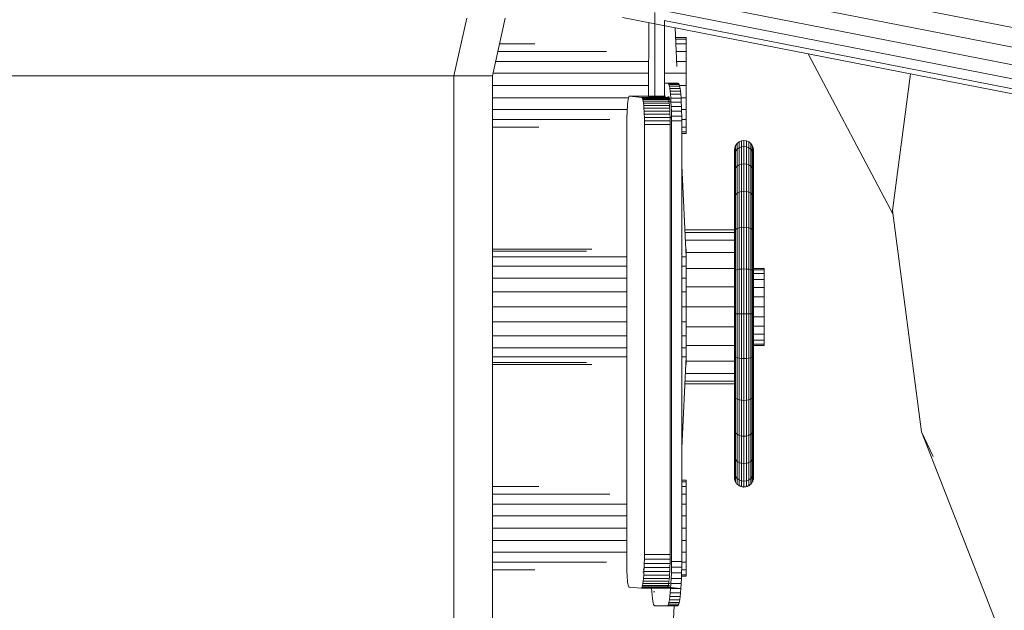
# Model space of a CAD drawing. Header units: inches. Extents: x 1931 to 3173, y 8366 to 8904.
# Tile 37 of 55: x 2893 to 2915, y 8808 to 8821. Entities that reach past the tile are written whole.
import ezdxf

# ---------------------------------------------------------------- set-up
doc = ezdxf.new("R2010")
doc.units = ezdxf.units.IN
doc.header["$MEASUREMENT"] = 0
doc.layers.add('A-DETL-GENF-1', color=30, linetype='Continuous', lineweight=9)
doc.layers.add('G-IMPT', color=8, linetype='Continuous', lineweight=9)

# ---------------------------------------------------------------- blocks, each defined once
blk = doc.blocks.new('Boat_and_Trailer_14084 - Boat - Ski Bar and Boards_dwg-1048089-FLOOR PLAN - BASEMENT')
at = {"layer": 'G-IMPT'}
for p, q in [((-90.648, -40.982), (-88.714, -31.099)), ((-90.362, -40.963), (-88.423, -31.055)), ((-90.018, -40.984), (-88.073, -31.047)), ((-89.638, -41.044), (-87.687, -31.073)), ((-90.972, -41.133), (-89.044, -31.278)), ((-100.386, -31.653), (-100.367, -31.409)), ((-100.363, -31.403), (-100.367, -31.409)), ((-100.35, -31.398), (-100.363, -31.403)), ((-100.35, -31.398), (-100.33, -31.392)), ((-100.302, -31.387), (-100.33, -31.392)), ((-100.268, -31.382), (-100.302, -31.387)), ((-100.227, -31.378), (-100.268, -31.382)), ((-100.18, -31.374), (-100.227, -31.378)), ((-100.128, -31.371), (-100.18, -31.374)), ((-100.073, -31.368), (-100.128, -31.371)), ((-100.073, -31.368), (-100.014, -31.367)), ((-99.953, -31.366), (-100.014, -31.367)), ((-99.891, -31.365), (-99.953, -31.366)), ((-99.891, -31.365), (-91.154, -31.365)), ((-91.154, -31.365), (-91.083, -31.366)), ((-91.012, -31.367), (-91.083, -31.366)), ((-91.012, -31.367), (-90.944, -31.369)), ((-90.944, -31.369), (-90.88, -31.372)), ((-90.88, -31.372), (-90.82, -31.376)), ((-90.767, -31.38), (-90.82, -31.376)), ((-90.719, -31.385), (-90.767, -31.38)), ((-90.68, -31.391), (-90.719, -31.385)), ((-90.649, -31.397), (-90.68, -31.391)), ((-90.626, -31.403), (-90.649, -31.397)), ((-90.637, -31.666), (-90.609, -31.416)), ((-90.613, -31.41), (-90.626, -31.403)), ((-90.609, -31.416), (-90.613, -31.41)), ((-90.609, -31.928), (-90.609, -31.416)), ((-100.386, -31.653), (-100.386, -32.166)), ((-100.386, -31.653), (-100.381, -31.661)), ((-100.381, -32.174), (-100.381, -31.661)), ((-100.381, -31.661), (-100.365, -31.669)), ((-100.365, -32.182), (-100.365, -31.669)), ((-100.365, -31.669), (-100.337, -31.677)), ((-100.337, -32.189), (-100.337, -31.677)), ((-100.337, -31.677), (-100.299, -31.684)), ((-100.299, -32.197), (-100.299, -31.684)), ((-100.299, -31.684), (-100.251, -31.691)), ((-100.251, -32.203), (-100.251, -31.691)), ((-100.251, -31.691), (-100.194, -31.697)), ((-100.194, -32.209), (-100.194, -31.697)), ((-100.194, -31.697), (-100.129, -31.702)), ((-100.129, -32.215), (-100.129, -31.702)), ((-100.129, -31.702), (-100.056, -31.707)), ((-100.073, -31.706), (-100.073, -31.687)), ((-100.056, -32.219), (-100.056, -31.707)), ((-100.056, -31.707), (-99.978, -31.71)), ((-100.014, -31.709), (-100.014, -31.688)), ((-99.978, -32.223), (-99.978, -31.71)), ((-99.978, -31.71), (-99.896, -31.713)), ((-99.896, -32.225), (-99.896, -31.713)), ((-99.896, -31.713), (-99.81, -31.715)), ((-99.81, -32.227), (-99.81, -31.715)), ((-99.81, -31.715), (-99.723, -31.715)), ((-99.723, -32.228), (-99.723, -31.715)), ((-99.723, -31.715), (-91.172, -31.715)), ((-91.103, -31.715), (-91.172, -31.715)), ((-91.172, -32.228), (-91.172, -31.715)), ((-91.103, -31.715), (-91.035, -31.714)), ((-91.103, -31.715), (-91.103, -32.227)), ((-91.035, -31.714), (-90.969, -31.711)), ((-91.035, -31.714), (-91.035, -32.226)), ((-90.969, -31.711), (-90.906, -31.709)), ((-90.969, -31.711), (-90.969, -32.224)), ((-90.906, -31.709), (-90.848, -31.705)), ((-90.906, -31.709), (-90.906, -32.221)), ((-90.848, -31.705), (-90.796, -31.701)), ((-90.848, -31.705), (-90.848, -32.217)), ((-90.796, -31.701), (-90.75, -31.696)), ((-90.796, -31.701), (-90.796, -32.213)), ((-90.75, -31.696), (-90.711, -31.691)), ((-90.75, -31.696), (-90.75, -32.208)), ((-90.711, -31.691), (-90.68, -31.685)), ((-90.711, -32.203), (-90.711, -31.691)), ((-90.68, -31.685), (-90.657, -31.679)), ((-90.68, -32.197), (-90.68, -31.685)), ((-90.657, -31.679), (-90.642, -31.673)), ((-90.657, -32.191), (-90.657, -31.679)), ((-90.642, -31.673), (-90.637, -31.666)), ((-90.642, -32.185), (-90.642, -31.673)), ((-90.637, -32.178), (-90.637, -31.666)), ((-100.733, -31.907), (-100.739, -31.916)), ((-100.739, -32.172), (-100.739, -31.916)), ((-100.739, -31.916), (-100.739, -31.977)), ((-100.715, -31.898), (-100.733, -31.907)), ((-100.715, -31.898), (-100.685, -31.89)), ((-100.685, -31.89), (-100.644, -31.882)), ((-100.593, -31.874), (-100.644, -31.882)), ((-100.531, -31.867), (-100.593, -31.874)), ((-100.531, -31.867), (-100.461, -31.861)), ((-100.383, -31.856), (-100.461, -31.861)), ((-100.461, -31.895), (-100.461, -31.92)), ((-90.63, -31.924), (-90.616, -31.799)), ((-90.616, -31.799), (-90.616, -31.991)), ((-90.616, -31.799), (-89.146, -31.8)), ((-100.386, -32.166), (-100.382, -32.111)), ((-100.384, -32.131), (-100.382, -32.111)), ((-90.856, -41.04), (-89.109, -32.111)), ((-90.63, -32.062), (-90.657, -32.061)), ((-90.63, -32.116), (-90.632, -32.132)), ((-90.63, -32.116), (-90.632, -32.132)), ((-90.63, -31.924), (-88.949, -31.925)), ((-90.63, -31.924), (-90.63, -32.116)), ((-90.63, -32.116), (-90.616, -31.991)), ((-90.561, -32.116), (-90.63, -32.116)), ((-90.561, -32.116), (-90.63, -32.116)), ((-90.612, -31.96), (-90.611, -31.944)), ((-90.611, -31.944), (-90.609, -31.928)), ((-90.609, -32.082), (-90.609, -31.928)), ((-90.609, -32.133), (-90.609, -32.082)), ((-90.493, -32.116), (-90.561, -32.116)), ((-90.493, -32.116), (-90.561, -32.116)), ((-90.424, -32.116), (-90.493, -32.116)), ((-90.424, -32.116), (-90.493, -32.116)), ((-90.424, -32.116), (-90.355, -32.116)), ((-90.424, -32.116), (-90.355, -32.116)), ((-90.355, -32.116), (-89.123, -32.117)), ((-90.355, -32.116), (-90.355, -32.184)), ((-100.739, -32.172), (-100.739, -32.377)), ((-100.739, -32.172), (-100.731, -32.183)), ((-100.731, -32.183), (-100.731, -32.388)), ((-100.731, -32.183), (-100.709, -32.193)), ((-100.709, -32.193), (-100.709, -32.398)), ((-100.709, -32.193), (-100.672, -32.203)), ((-100.672, -32.203), (-100.621, -32.213)), ((-100.672, -32.203), (-100.672, -32.408)), ((-100.621, -32.213), (-100.557, -32.222)), ((-100.621, -32.213), (-100.621, -32.418)), ((-100.557, -32.222), (-100.481, -32.23)), ((-100.557, -32.222), (-100.557, -32.427)), ((-100.481, -32.23), (-100.395, -32.237)), ((-100.481, -32.23), (-100.481, -32.435)), ((-100.299, -32.243), (-100.395, -32.237)), ((-100.395, -32.237), (-100.395, -32.442)), ((-100.386, -32.166), (-100.384, -32.135)), ((-100.386, -32.166), (-100.385, -32.168)), ((-100.386, -32.166), (-100.385, -32.168)), ((-100.386, -32.166), (-100.386, -32.237)), ((-100.386, -32.371), (-100.382, -32.309)), ((-100.384, -32.17), (-100.383, -32.172)), ((-100.384, -32.17), (-100.383, -32.172)), ((-100.383, -32.172), (-100.381, -32.174)), ((-100.377, -32.248), (-100.382, -32.309)), ((-100.381, -32.174), (-100.377, -32.176)), ((-100.381, -32.174), (-100.381, -32.205)), ((-100.381, -32.174), (-100.377, -32.176)), ((-100.377, -32.176), (-100.373, -32.178)), ((-100.377, -32.176), (-100.373, -32.178)), ((-100.375, -32.177), (-100.377, -32.197)), ((-100.375, -32.177), (-100.377, -32.197)), ((-100.372, -32.187), (-100.377, -32.248)), ((-100.373, -32.178), (-100.369, -32.18)), ((-100.373, -32.178), (-100.369, -32.18)), ((-100.372, -32.187), (-100.367, -32.126)), ((-100.365, -32.182), (-100.358, -32.184)), ((-100.365, -32.213), (-100.365, -32.182)), ((-100.365, -32.182), (-100.358, -32.184)), ((-100.358, -32.184), (-100.351, -32.185)), ((-100.358, -32.184), (-100.351, -32.185)), ((-100.351, -32.185), (-100.344, -32.187)), ((-100.351, -32.185), (-100.344, -32.187)), ((-100.337, -32.189), (-100.344, -32.187)), ((-100.337, -32.189), (-100.344, -32.187)), ((-100.337, -32.189), (-100.328, -32.191)), ((-100.337, -32.212), (-100.337, -32.189)), ((-100.337, -32.189), (-100.328, -32.191)), ((-100.328, -32.191), (-100.318, -32.193)), ((-100.328, -32.191), (-100.318, -32.193)), ((-100.318, -32.193), (-100.309, -32.195)), ((-100.299, -32.197), (-100.309, -32.195)), ((-100.299, -32.197), (-100.287, -32.198)), ((-100.299, -32.218), (-100.299, -32.197)), ((-100.299, -32.197), (-100.287, -32.198)), ((-100.299, -32.243), (-100.299, -32.448)), ((-100.299, -32.243), (-100.196, -32.247)), ((-100.287, -32.198), (-100.275, -32.2)), ((-100.287, -32.198), (-100.275, -32.2)), ((-100.275, -32.2), (-100.263, -32.202)), ((-100.275, -32.2), (-100.263, -32.202)), ((-100.251, -32.203), (-100.263, -32.202)), ((-100.251, -32.203), (-100.263, -32.202)), ((-100.251, -32.203), (-100.237, -32.205)), ((-100.251, -32.203), (-100.237, -32.205)), ((-100.223, -32.206), (-100.208, -32.208)), ((-100.223, -32.206), (-100.208, -32.208)), ((-100.194, -32.209), (-100.208, -32.208)), ((-100.194, -32.209), (-100.208, -32.208)), ((-100.196, -32.452), (-100.196, -32.247)), ((-100.196, -32.247), (-100.087, -32.251)), ((-100.194, -32.209), (-100.178, -32.211)), ((-100.178, -32.211), (-100.161, -32.212)), ((-100.178, -32.211), (-100.161, -32.212)), ((-100.161, -32.212), (-100.145, -32.213)), ((-100.161, -32.212), (-100.145, -32.213)), ((-100.129, -32.215), (-100.111, -32.216)), ((-100.129, -32.215), (-100.111, -32.216)), ((-100.111, -32.216), (-100.092, -32.217)), ((-100.111, -32.216), (-100.092, -32.217)), ((-100.092, -32.217), (-100.074, -32.218)), ((-100.092, -32.217), (-100.074, -32.218)), ((-99.974, -32.253), (-100.087, -32.251)), ((-100.087, -32.251), (-100.087, -32.456)), ((-100.056, -32.219), (-100.037, -32.22)), ((-100.056, -32.219), (-100.037, -32.22)), ((-100.037, -32.22), (-100.017, -32.221)), ((-100.037, -32.22), (-100.017, -32.221)), ((-100.017, -32.221), (-99.998, -32.222)), ((-100.017, -32.221), (-99.998, -32.222)), ((-99.978, -32.223), (-99.998, -32.222)), ((-99.978, -32.223), (-99.998, -32.222)), ((-99.978, -32.223), (-99.958, -32.223)), ((-99.978, -32.223), (-99.958, -32.223)), ((-99.859, -32.254), (-99.974, -32.253)), ((-99.974, -32.253), (-99.974, -32.458)), ((-99.958, -32.223), (-99.937, -32.224)), ((-99.958, -32.223), (-99.937, -32.224)), ((-99.937, -32.224), (-99.916, -32.225)), ((-99.937, -32.224), (-99.916, -32.225)), ((-99.896, -32.225), (-99.916, -32.225)), ((-99.896, -32.225), (-99.916, -32.225)), ((-99.896, -32.225), (-99.874, -32.226)), ((-99.896, -32.225), (-99.874, -32.226)), ((-99.874, -32.226), (-99.853, -32.226)), ((-99.874, -32.226), (-99.853, -32.226)), ((-91.103, -32.254), (-99.859, -32.254)), ((-99.859, -32.254), (-99.859, -32.459)), ((-99.853, -32.226), (-99.832, -32.227)), ((-99.853, -32.226), (-99.832, -32.227)), ((-99.81, -32.227), (-99.832, -32.227)), ((-99.81, -32.227), (-99.832, -32.227)), ((-99.81, -32.227), (-99.789, -32.227)), ((-99.81, -32.227), (-99.789, -32.227)), ((-99.789, -32.227), (-99.767, -32.227)), ((-99.789, -32.227), (-99.767, -32.227)), ((-99.745, -32.227), (-99.767, -32.227)), ((-99.745, -32.227), (-99.767, -32.227)), ((-99.723, -32.228), (-99.745, -32.227)), ((-99.723, -32.228), (-99.745, -32.227)), ((-97.586, -32.228), (-99.723, -32.228)), ((-97.586, -32.228), (-99.723, -32.228)), ((-97.586, -32.228), (-95.448, -32.228)), ((-97.586, -32.228), (-95.448, -32.228)), ((-95.448, -32.228), (-93.31, -32.228)), ((-95.448, -32.228), (-93.31, -32.228)), ((-91.172, -32.228), (-93.31, -32.228)), ((-91.172, -32.228), (-93.31, -32.228)), ((-91.172, -32.228), (-91.155, -32.227)), ((-91.172, -32.228), (-91.155, -32.227)), ((-91.155, -32.227), (-91.138, -32.227)), ((-91.155, -32.227), (-91.138, -32.227)), ((-91.12, -32.227), (-91.138, -32.227)), ((-91.12, -32.227), (-91.138, -32.227)), ((-91.103, -32.227), (-91.12, -32.227)), ((-91.103, -32.227), (-91.12, -32.227)), ((-91.103, -32.254), (-91.005, -32.253)), ((-91.103, -32.254), (-91.103, -32.459)), ((-91.086, -32.227), (-91.069, -32.226)), ((-91.086, -32.227), (-91.069, -32.226)), ((-91.069, -32.226), (-91.052, -32.226)), ((-91.069, -32.226), (-91.052, -32.226)), ((-91.052, -32.226), (-91.035, -32.226)), ((-91.052, -32.226), (-91.035, -32.226)), ((-91.035, -32.226), (-91.035, -32.245)), ((-91.018, -32.225), (-91.002, -32.225)), ((-91.018, -32.225), (-91.002, -32.225)), ((-91.005, -32.253), (-90.909, -32.251)), ((-91.005, -32.253), (-91.005, -32.458)), ((-91.002, -32.225), (-90.985, -32.224)), ((-91.002, -32.225), (-90.985, -32.224)), ((-90.985, -32.224), (-90.969, -32.224)), ((-90.969, -32.224), (-90.953, -32.223)), ((-90.969, -32.224), (-90.953, -32.223)), ((-90.953, -32.223), (-90.938, -32.222)), ((-90.953, -32.223), (-90.938, -32.222)), ((-90.938, -32.222), (-90.922, -32.222)), ((-90.922, -32.222), (-90.906, -32.221)), ((-90.922, -32.222), (-90.906, -32.221)), ((-90.909, -32.251), (-90.817, -32.248)), ((-90.909, -32.456), (-90.909, -32.251)), ((-90.906, -32.221), (-90.892, -32.22)), ((-90.906, -32.221), (-90.892, -32.22)), ((-90.892, -32.22), (-90.877, -32.219)), ((-90.877, -32.219), (-90.863, -32.218)), ((-90.877, -32.219), (-90.863, -32.218)), ((-90.863, -32.218), (-90.848, -32.217)), ((-90.863, -32.218), (-90.848, -32.217)), ((-90.835, -32.216), (-90.822, -32.215)), ((-90.835, -32.216), (-90.822, -32.215)), ((-90.822, -32.215), (-90.809, -32.214)), ((-90.822, -32.215), (-90.809, -32.214)), ((-90.729, -32.244), (-90.817, -32.248)), ((-90.817, -32.248), (-90.817, -32.453)), ((-90.809, -32.214), (-90.796, -32.213)), ((-90.809, -32.214), (-90.796, -32.213)), ((-90.796, -32.213), (-90.784, -32.212)), ((-90.784, -32.212), (-90.773, -32.211)), ((-90.784, -32.212), (-90.773, -32.211)), ((-90.773, -32.211), (-90.761, -32.21)), ((-90.773, -32.211), (-90.761, -32.21)), ((-90.761, -32.21), (-90.75, -32.208)), ((-90.761, -32.21), (-90.75, -32.208)), ((-90.74, -32.207), (-90.73, -32.206)), ((-90.74, -32.207), (-90.73, -32.206)), ((-90.73, -32.206), (-90.72, -32.204)), ((-90.73, -32.206), (-90.72, -32.204)), ((-90.648, -32.239), (-90.729, -32.244)), ((-90.729, -32.244), (-90.729, -32.449)), ((-90.72, -32.204), (-90.711, -32.203)), ((-90.72, -32.204), (-90.711, -32.203)), ((-90.711, -32.203), (-90.711, -32.225)), ((-90.703, -32.202), (-90.695, -32.2)), ((-90.695, -32.2), (-90.687, -32.199)), ((-90.695, -32.2), (-90.687, -32.199)), ((-90.687, -32.199), (-90.68, -32.197)), ((-90.687, -32.199), (-90.68, -32.197)), ((-90.68, -32.197), (-90.68, -32.219)), ((-90.674, -32.196), (-90.668, -32.194)), ((-90.674, -32.196), (-90.668, -32.194)), ((-90.668, -32.194), (-90.662, -32.193)), ((-90.668, -32.194), (-90.662, -32.193)), ((-90.657, -32.191), (-90.653, -32.19)), ((-90.657, -32.191), (-90.653, -32.19)), ((-90.657, -32.191), (-90.657, -32.22)), ((-90.653, -32.19), (-90.65, -32.188)), ((-90.653, -32.19), (-90.65, -32.188)), ((-90.65, -32.188), (-90.646, -32.186)), ((-90.65, -32.188), (-90.646, -32.186)), ((-90.648, -32.239), (-90.574, -32.233)), ((-90.648, -32.239), (-90.648, -32.444)), ((-90.646, -32.186), (-90.642, -32.185)), ((-90.646, -32.186), (-90.642, -32.185)), ((-90.642, -32.185), (-90.641, -32.183)), ((-90.642, -32.185), (-90.642, -32.212)), ((-90.641, -32.183), (-90.64, -32.182)), ((-90.641, -32.183), (-90.64, -32.182)), ((-90.638, -32.18), (-90.637, -32.178)), ((-90.638, -32.18), (-90.637, -32.178)), ((-90.637, -32.178), (-90.635, -32.163)), ((-90.637, -32.178), (-90.635, -32.163)), ((-90.637, -32.212), (-90.637, -32.178)), ((-90.635, -32.163), (-90.634, -32.147)), ((-90.635, -32.163), (-90.634, -32.147)), ((-90.634, -32.147), (-90.632, -32.132)), ((-90.634, -32.147), (-90.632, -32.132)), ((-90.62, -32.179), (-90.623, -32.207)), ((-90.623, -32.207), (-90.62, -32.179)), ((-90.574, -32.233), (-90.51, -32.226)), ((-90.574, -32.438), (-90.574, -32.233)), ((-90.51, -32.226), (-90.455, -32.219)), ((-90.51, -32.226), (-90.51, -32.431)), ((-90.455, -32.219), (-90.455, -32.424)), ((-90.452, -32.218), (-90.412, -32.211)), ((-90.412, -32.211), (-90.381, -32.202)), ((-90.412, -32.211), (-90.412, -32.416)), ((-90.381, -32.202), (-90.362, -32.193)), ((-90.381, -32.202), (-90.381, -32.407)), ((-90.362, -32.193), (-90.355, -32.184)), ((-90.362, -32.193), (-90.362, -32.398)), ((-90.355, -32.184), (-90.355, -32.389)), ((-90.355, -32.389), (-90.355, -32.184)), ((-100.739, -32.377), (-100.739, -32.336)), ((-100.739, -32.377), (-100.731, -32.388)), ((-100.731, -32.388), (-100.709, -32.398)), ((-100.709, -32.398), (-100.672, -32.408)), ((-100.672, -32.408), (-100.621, -32.418)), ((-100.557, -32.427), (-100.621, -32.418)), ((-100.481, -32.435), (-100.557, -32.427)), ((-100.395, -32.442), (-100.481, -32.435)), ((-100.299, -32.448), (-100.395, -32.442)), ((-100.299, -32.448), (-100.196, -32.452)), ((-100.196, -32.452), (-100.087, -32.456)), ((-99.974, -32.458), (-100.087, -32.456)), ((-99.859, -32.459), (-99.974, -32.458)), ((-99.859, -32.459), (-91.103, -32.459)), ((-91.103, -32.459), (-91.005, -32.458)), ((-91.005, -32.458), (-90.909, -32.456)), ((-90.909, -32.456), (-90.817, -32.453)), ((-90.729, -32.449), (-90.817, -32.453)), ((-90.648, -32.444), (-90.729, -32.449)), ((-90.648, -32.444), (-90.574, -32.438)), ((-90.574, -32.438), (-90.51, -32.431)), ((-90.51, -32.431), (-90.455, -32.424)), ((-90.455, -32.424), (-90.412, -32.416)), ((-90.412, -32.416), (-90.381, -32.407)), ((-90.381, -32.407), (-90.362, -32.398)), ((-90.362, -32.398), (-90.355, -32.389))]:
    blk.add_line(p, q, dxfattribs=at)
blk = doc.blocks.new('Boat_and_Trailer_14084 - Boat - For Trailer and Bars_dwg-1048088-FLOOR PLAN - BASEMENT')
at = {"layer": 'G-IMPT'}
for p, q in [((-90.727, -28.118), (-90.727, -15.112)), ((-90.727, -18.364), (-90.727, -21.615)), ((-90.727, -21.615), (-90.727, -24.867)), ((-90.727, -24.867), (-90.727, -28.118)), ((-90.727, -28.118), (-133.954, -28.118)), ((-90.727, -28.118), (-103.351, -28.118)), ((-89.579, -28.374), (-90.727, -28.118)), ((-90.727, -28.118), (-90.727, -28.31)), ((-89.579, -28.374), (-90.727, -28.118)), ((-90.727, -28.31), (-90.727, -28.118)), ((-90.727, -28.501), (-90.727, -28.31)), ((-90.727, -28.501), (-90.727, -28.31)), ((-90.727, -28.692), (-90.727, -28.501)), ((-90.727, -28.884), (-90.727, -28.692)), ((-133.954, -28.884), (-90.727, -28.884)), ((-90.727, -28.884), (-133.954, -28.884)), ((-100.545, -28.884), (-100.545, -29.728)), ((-100.393, -28.884), (-100.393, -31.15)), ((-100.195, -28.884), (-100.195, -31.556)), ((-99.964, -28.884), (-99.964, -31.556)), ((-99.717, -28.884), (-99.717, -31.556)), ((-99.469, -28.884), (-99.469, -31.556)), ((-99.239, -28.884), (-99.239, -31.556)), ((-99.041, -28.884), (-99.041, -31.216)), ((-98.889, -28.884), (-98.889, -29.809)), ((-96.465, -28.884), (-96.465, -30.86)), ((-96.426, -28.884), (-96.426, -30.757)), ((-96.311, -31.556), (-96.311, -28.884)), ((-96.129, -28.884), (-96.129, -31.556)), ((-95.891, -28.884), (-95.891, -31.556)), ((-95.615, -28.884), (-95.615, -31.556)), ((-95.318, -28.884), (-95.318, -31.556)), ((-95.021, -28.884), (-95.021, -31.556)), ((-94.744, -28.884), (-94.744, -31.556)), ((-94.506, -28.884), (-94.506, -31.556)), ((-94.324, -31.556), (-94.324, -28.884)), ((-94.209, -30.757), (-94.209, -28.884)), ((-94.17, -28.884), (-94.17, -30.86)), ((-91.747, -29.809), (-91.747, -28.884)), ((-91.595, -31.216), (-91.595, -28.884)), ((-91.397, -31.563), (-91.397, -28.884)), ((-91.166, -31.589), (-91.166, -28.884)), ((-90.918, -28.884), (-90.918, -31.99)), ((-90.727, -28.884), (-89.579, -29.139)), ((-89.579, -29.139), (-90.727, -28.884)), ((-90.671, -28.896), (-90.671, -31.991)), ((-90.44, -28.947), (-90.44, -31.991)), ((-90.242, -28.992), (-90.242, -31.15)), ((-90.09, -29.025), (-90.09, -29.728)), ((-90.671, -32.308), (-90.671, -32.739)), ((-102.019, -32.459), (-101.258, -32.496)), ((-100.673, -32.646), (-100.673, -32.739)), ((-100.641, -32.646), (-100.641, -32.739)), ((-100.545, -32.648), (-100.545, -32.739)), ((-100.393, -32.65), (-100.393, -32.739)), ((-100.195, -32.65), (-100.195, -32.739)), ((-99.964, -32.65), (-99.964, -32.739)), ((-99.717, -32.65), (-99.717, -32.739)), ((-99.469, -32.65), (-99.469, -32.739)), ((-99.239, -32.65), (-99.239, -32.739)), ((-99.041, -32.65), (-99.041, -32.739)), ((-98.889, -32.65), (-98.889, -32.739)), ((-98.793, -32.65), (-98.793, -32.739)), ((-98.76, -32.65), (-98.76, -32.739)), ((-98.126, -32.65), (-96.311, -32.739)), ((-97.153, -32.697), (-96.311, -32.739)), ((-96.311, -32.739), (-96.311, -32.65)), ((-96.129, -32.65), (-96.129, -32.739)), ((-95.891, -32.65), (-95.891, -32.739)), ((-95.615, -32.65), (-95.615, -32.739)), ((-95.318, -32.65), (-95.318, -32.739)), ((-95.021, -32.65), (-95.021, -32.739)), ((-94.744, -32.65), (-94.744, -32.739)), ((-94.506, -32.65), (-94.506, -32.739)), ((-94.324, -32.739), (-92.509, -32.65)), ((-94.324, -32.739), (-94.324, -32.65)), ((-93.482, -32.697), (-94.324, -32.739)), ((-91.875, -32.739), (-91.875, -32.65)), ((-91.842, -32.65), (-91.842, -32.739)), ((-91.747, -32.739), (-91.747, -32.65)), ((-91.595, -32.739), (-91.595, -32.65)), ((-91.397, -32.739), (-91.397, -32.646)), ((-91.166, -32.739), (-91.166, -32.635)), ((-90.918, -32.603), (-90.918, -32.739)), ((-90.543, -32.553), (-89.768, -32.515)), ((-90.44, -32.548), (-90.44, -32.739)), ((-90.242, -32.539), (-90.242, -32.739)), ((-90.09, -32.531), (-90.09, -32.739)), ((-89.995, -32.527), (-89.995, -32.739)), ((-89.962, -32.525), (-89.962, -32.739)), ((-100.673, -32.739), (-100.641, -32.739)), ((-100.641, -32.739), (-100.673, -32.739)), ((-100.545, -32.739), (-100.641, -32.739)), ((-100.545, -32.739), (-100.641, -32.739)), ((-100.393, -32.739), (-100.545, -32.739)), ((-100.393, -32.739), (-100.545, -32.739)), ((-100.195, -32.739), (-100.393, -32.739)), ((-100.195, -32.739), (-100.393, -32.739)), ((-99.964, -32.739), (-100.195, -32.739)), ((-99.964, -32.739), (-100.195, -32.739)), ((-99.964, -32.739), (-99.717, -32.739)), ((-99.964, -32.739), (-99.717, -32.739)), ((-99.717, -32.739), (-99.469, -32.739)), ((-99.717, -32.739), (-99.469, -32.739)), ((-99.239, -32.739), (-99.469, -32.739)), ((-99.239, -32.739), (-99.469, -32.739)), ((-99.041, -32.739), (-99.239, -32.739)), ((-99.041, -32.739), (-99.239, -32.739)), ((-99.041, -32.739), (-98.889, -32.739)), ((-98.889, -32.739), (-99.041, -32.739)), ((-98.793, -32.739), (-98.889, -32.739)), ((-98.793, -32.739), (-98.889, -32.739)), ((-98.793, -32.739), (-98.76, -32.739)), ((-98.76, -32.739), (-98.793, -32.739)), ((-96.848, -32.712), (-96.848, -33.695)), ((-96.796, -32.715), (-96.796, -33.695)), ((-96.643, -32.722), (-96.643, -33.702)), ((-96.426, -32.739), (-96.465, -32.739)), ((-96.426, -32.739), (-96.465, -32.739)), ((-96.311, -32.739), (-96.426, -32.739)), ((-96.311, -32.739), (-96.426, -32.739)), ((-96.4, -32.739), (-96.4, -33.696)), ((-96.129, -32.739), (-96.311, -32.739)), ((-96.311, -32.739), (-96.129, -32.739)), ((-95.891, -32.739), (-96.129, -32.739)), ((-95.891, -32.739), (-96.129, -32.739)), ((-96.083, -32.739), (-96.083, -33.697)), ((-95.615, -32.739), (-95.891, -32.739)), ((-95.615, -32.739), (-95.891, -32.739)), ((-95.714, -32.739), (-95.714, -33.695)), ((-95.318, -32.739), (-95.615, -32.739)), ((-95.318, -32.739), (-95.615, -32.739)), ((-95.318, -32.739), (-95.021, -32.739)), ((-95.318, -32.739), (-95.318, -33.695)), ((-95.318, -32.739), (-95.021, -32.739)), ((-94.744, -32.739), (-95.021, -32.739)), ((-95.021, -32.739), (-94.744, -32.739)), ((-94.922, -33.697), (-94.922, -32.739)), ((-94.506, -32.739), (-94.744, -32.739)), ((-94.506, -32.739), (-94.744, -32.739)), ((-94.552, -32.739), (-94.552, -33.696)), ((-94.506, -32.739), (-94.324, -32.739)), ((-94.324, -32.739), (-94.506, -32.739)), ((-94.209, -32.739), (-94.324, -32.739)), ((-94.324, -32.739), (-94.209, -32.739)), ((-94.236, -33.702), (-94.236, -32.739)), ((-94.209, -32.739), (-94.17, -32.739)), ((-94.209, -32.739), (-94.17, -32.739)), ((-93.992, -33.695), (-93.992, -32.722)), ((-93.84, -33.695), (-93.84, -32.715)), ((-93.787, -33.695), (-93.787, -32.712)), ((-91.875, -32.739), (-91.842, -32.739)), ((-91.875, -32.739), (-91.842, -32.739)), ((-91.842, -32.739), (-91.747, -32.739)), ((-91.842, -32.739), (-91.747, -32.739)), ((-91.595, -32.739), (-91.747, -32.739)), ((-91.747, -32.739), (-91.595, -32.739)), ((-91.595, -32.739), (-91.397, -32.739)), ((-91.595, -32.739), (-91.397, -32.739)), ((-91.397, -32.739), (-91.166, -32.739)), ((-91.166, -32.739), (-91.397, -32.739)), ((-91.166, -32.739), (-90.918, -32.739)), ((-90.918, -32.739), (-91.166, -32.739)), ((-90.918, -32.739), (-90.671, -32.739)), ((-90.918, -32.739), (-90.44, -32.739)), ((-90.918, -32.739), (-90.671, -32.739)), ((-90.44, -32.739), (-90.671, -32.739)), ((-90.671, -32.739), (-90.44, -32.739)), ((-90.44, -32.739), (-90.242, -32.739)), ((-90.44, -32.739), (-90.242, -32.739)), ((-90.242, -32.739), (-90.09, -32.739)), ((-90.242, -32.739), (-90.09, -32.739)), ((-90.09, -32.739), (-89.995, -32.739)), ((-90.09, -32.739), (-89.995, -32.739)), ((-89.962, -32.739), (-89.995, -32.739)), ((-89.995, -32.739), (-89.962, -32.739)), ((-98.898, -33.886), (-98.896, -33.874)), ((-98.898, -33.886), (-98.896, -33.874)), ((-98.896, -33.874), (-98.895, -33.862)), ((-98.896, -33.874), (-98.895, -33.862)), ((-98.895, -33.862), (-98.893, -33.849)), ((-98.895, -33.862), (-98.893, -33.849)), ((-98.891, -33.837), (-98.893, -33.849)), ((-98.891, -33.837), (-98.893, -33.849)), ((-98.887, -33.825), (-98.891, -33.837)), ((-98.774, -33.837), (-98.891, -33.837)), ((-98.882, -33.814), (-98.887, -33.825)), ((-98.882, -33.814), (-98.877, -33.802)), ((-98.882, -33.814), (-98.877, -33.802)), ((-98.877, -33.802), (-98.872, -33.791)), ((-98.877, -33.802), (-98.872, -33.791)), ((-98.872, -33.791), (-98.865, -33.781)), ((-98.872, -33.791), (-98.865, -33.781)), ((-98.756, -33.791), (-98.872, -33.791)), ((-98.857, -33.771), (-98.865, -33.781)), ((-98.857, -33.771), (-98.865, -33.781)), ((-98.857, -33.771), (-98.849, -33.761)), ((-98.849, -33.761), (-98.842, -33.751)), ((-98.842, -33.751), (-98.832, -33.744)), ((-98.842, -33.751), (-98.832, -33.744)), ((-98.726, -33.751), (-98.842, -33.751)), ((-98.822, -33.736), (-98.832, -33.744)), ((-98.822, -33.736), (-98.832, -33.744)), ((-98.822, -33.736), (-98.812, -33.728)), ((-98.822, -33.736), (-98.812, -33.728)), ((-98.802, -33.721), (-98.812, -33.728)), ((-98.802, -33.721), (-98.812, -33.728)), ((-98.791, -33.716), (-98.802, -33.721)), ((-98.791, -33.716), (-98.802, -33.721)), ((-98.688, -33.721), (-98.802, -33.721)), ((-98.779, -33.711), (-98.791, -33.716)), ((-98.779, -33.711), (-98.791, -33.716)), ((-98.774, -33.837), (-98.781, -33.886)), ((-98.779, -33.711), (-98.768, -33.706)), ((-98.779, -33.711), (-98.768, -33.706)), ((-98.756, -33.791), (-98.774, -33.837)), ((-98.774, -33.837), (-98.431, -33.837)), ((-98.768, -33.706), (-98.756, -33.702)), ((-98.768, -33.706), (-98.756, -33.702)), ((-98.756, -33.702), (-98.744, -33.7)), ((-98.644, -33.702), (-98.756, -33.702)), ((-98.726, -33.751), (-98.756, -33.791)), ((-98.414, -33.791), (-98.756, -33.791)), ((-98.731, -33.698), (-98.744, -33.7)), ((-98.719, -33.697), (-98.731, -33.698)), ((-98.719, -33.697), (-98.731, -33.698)), ((-98.726, -33.751), (-98.688, -33.721)), ((-98.388, -33.751), (-98.726, -33.751)), ((-98.707, -33.695), (-98.719, -33.697)), ((-98.707, -33.695), (-98.719, -33.697)), ((-98.596, -33.695), (-98.707, -33.695)), ((-98.596, -33.695), (-98.707, -33.695)), ((-98.707, -33.695), (-98.694, -33.697)), ((-98.682, -33.698), (-98.694, -33.697)), ((-98.644, -33.702), (-98.688, -33.721)), ((-98.354, -33.721), (-98.688, -33.721)), ((-98.669, -33.7), (-98.682, -33.698)), ((-98.669, -33.7), (-98.682, -33.698)), ((-98.67, -33.702), (-98.644, -33.702)), ((-98.644, -33.702), (-98.596, -33.695)), ((-98.314, -33.702), (-98.644, -33.702)), ((-98.271, -33.695), (-98.596, -33.695)), ((-98.431, -33.837), (-98.437, -33.886)), ((-98.414, -33.791), (-98.431, -33.837)), ((-97.885, -33.837), (-98.431, -33.837)), ((-98.414, -33.791), (-98.388, -33.751)), ((-98.414, -33.791), (-97.871, -33.791)), ((-98.388, -33.751), (-98.354, -33.721)), ((-98.388, -33.751), (-97.85, -33.751)), ((-98.354, -33.721), (-98.314, -33.702)), ((-98.354, -33.721), (-97.822, -33.721)), ((-98.314, -33.702), (-98.271, -33.695)), ((-98.314, -33.702), (-97.789, -33.702)), ((-98.271, -33.695), (-97.754, -33.695)), ((-97.885, -33.837), (-97.889, -33.886)), ((-97.871, -33.791), (-97.885, -33.837)), ((-97.885, -33.837), (-97.173, -33.837)), ((-97.85, -33.751), (-97.871, -33.791)), ((-97.871, -33.791), (-97.164, -33.791)), ((-97.822, -33.721), (-97.85, -33.751)), ((-97.85, -33.751), (-97.148, -33.751)), ((-97.822, -33.721), (-97.789, -33.702)), ((-97.822, -33.721), (-97.129, -33.721)), ((-97.789, -33.702), (-97.754, -33.695)), ((-97.106, -33.702), (-97.789, -33.702)), ((-97.081, -33.695), (-97.754, -33.695)), ((-97.173, -33.837), (-97.176, -33.886)), ((-97.164, -33.791), (-97.173, -33.837)), ((-97.173, -33.837), (-96.344, -33.837)), ((-97.148, -33.751), (-97.164, -33.791)), ((-96.339, -33.791), (-97.164, -33.791)), ((-97.129, -33.721), (-97.148, -33.751)), ((-96.332, -33.751), (-97.148, -33.751)), ((-97.129, -33.721), (-97.106, -33.702)), ((-96.321, -33.721), (-97.129, -33.721)), ((-97.081, -33.695), (-97.106, -33.702)), ((-96.309, -33.702), (-97.106, -33.702)), ((-96.297, -33.695), (-97.081, -33.695)), ((-96.346, -33.886), (-96.344, -33.837)), ((-96.339, -33.791), (-96.344, -33.837)), ((-95.455, -33.837), (-96.344, -33.837)), ((-96.332, -33.751), (-96.339, -33.791)), ((-96.339, -33.791), (-95.455, -33.791)), ((-96.332, -33.751), (-96.321, -33.721)), ((-96.332, -33.751), (-95.455, -33.751)), ((-96.309, -33.702), (-96.321, -33.721)), ((-96.321, -33.721), (-95.455, -33.721)), ((-96.297, -33.695), (-96.309, -33.702)), ((-96.309, -33.702), (-95.455, -33.702)), ((-96.297, -33.695), (-95.455, -33.695)), ((-95.455, -33.695), (-94.613, -33.695)), ((-95.455, -33.695), (-95.455, -33.702)), ((-95.455, -33.721), (-95.455, -33.702)), ((-95.455, -33.702), (-94.601, -33.702)), ((-95.455, -33.751), (-95.455, -33.721)), ((-95.455, -33.721), (-94.589, -33.721)), ((-94.578, -33.751), (-95.455, -33.751)), ((-95.455, -33.791), (-95.455, -33.751)), ((-94.571, -33.791), (-95.455, -33.791)), ((-95.455, -33.791), (-95.455, -33.837)), ((-95.455, -33.886), (-95.455, -33.837)), ((-94.566, -33.837), (-95.455, -33.837)), ((-93.829, -33.695), (-94.613, -33.695)), ((-94.613, -33.695), (-94.601, -33.702)), ((-93.804, -33.702), (-94.601, -33.702)), ((-94.601, -33.702), (-94.589, -33.721)), ((-94.578, -33.751), (-94.589, -33.721)), ((-94.589, -33.721), (-93.781, -33.721)), ((-93.762, -33.751), (-94.578, -33.751)), ((-94.578, -33.751), (-94.571, -33.791)), ((-93.746, -33.791), (-94.571, -33.791)), ((-94.571, -33.791), (-94.566, -33.837)), ((-93.737, -33.837), (-94.566, -33.837)), ((-94.566, -33.837), (-94.564, -33.886)), ((-93.829, -33.695), (-93.156, -33.695)), ((-93.829, -33.695), (-93.804, -33.702)), ((-93.804, -33.702), (-93.781, -33.721)), ((-93.804, -33.702), (-93.121, -33.702)), ((-93.762, -33.751), (-93.781, -33.721)), ((-93.088, -33.721), (-93.781, -33.721)), ((-93.746, -33.791), (-93.762, -33.751)), ((-93.762, -33.751), (-93.06, -33.751)), ((-93.746, -33.791), (-93.039, -33.791)), ((-93.746, -33.791), (-93.737, -33.837)), ((-93.737, -33.837), (-93.025, -33.837)), ((-93.737, -33.837), (-93.734, -33.886)), ((-92.639, -33.695), (-93.156, -33.695)), ((-93.121, -33.702), (-93.156, -33.695)), ((-92.596, -33.702), (-93.121, -33.702)), ((-93.088, -33.721), (-93.121, -33.702)), ((-93.06, -33.751), (-93.088, -33.721)), ((-92.556, -33.721), (-93.088, -33.721)), ((-93.039, -33.791), (-93.06, -33.751)), ((-93.06, -33.751), (-92.522, -33.751)), ((-93.039, -33.791), (-93.025, -33.837)), ((-93.039, -33.791), (-92.496, -33.791)), ((-93.025, -33.837), (-92.479, -33.837)), ((-93.025, -33.837), (-93.021, -33.886)), ((-92.314, -33.695), (-92.639, -33.695)), ((-92.639, -33.695), (-92.596, -33.702)), ((-92.266, -33.702), (-92.596, -33.702)), ((-92.596, -33.702), (-92.556, -33.721)), ((-92.222, -33.721), (-92.556, -33.721)), ((-92.522, -33.751), (-92.556, -33.721)), ((-92.184, -33.751), (-92.522, -33.751)), ((-92.496, -33.791), (-92.522, -33.751)), ((-92.154, -33.791), (-92.496, -33.791)), ((-92.479, -33.837), (-92.496, -33.791)), ((-92.479, -33.837), (-92.473, -33.886)), ((-92.479, -33.837), (-92.136, -33.837)), ((-92.203, -33.695), (-92.314, -33.695)), ((-92.203, -33.695), (-92.314, -33.695)), ((-92.314, -33.695), (-92.266, -33.702)), ((-92.154, -33.702), (-92.266, -33.702)), ((-92.266, -33.702), (-92.222, -33.721)), ((-92.203, -33.695), (-92.253, -33.702)), ((-92.184, -33.751), (-92.222, -33.721)), ((-92.222, -33.721), (-92.108, -33.721)), ((-92.154, -33.702), (-92.203, -33.695)), ((-92.068, -33.751), (-92.184, -33.751)), ((-92.184, -33.751), (-92.154, -33.791)), ((-92.154, -33.702), (-92.108, -33.721)), ((-92.038, -33.791), (-92.154, -33.791)), ((-92.154, -33.791), (-92.136, -33.837)), ((-92.136, -33.837), (-92.129, -33.886)), ((-92.136, -33.837), (-92.019, -33.837)), ((-92.068, -33.751), (-92.108, -33.721)), ((-92.038, -33.791), (-92.068, -33.751)), ((-92.038, -33.791), (-92.019, -33.837)), ((-92.019, -33.837), (-92.012, -33.886)), ((-98.898, -33.886), (-98.896, -33.899)), ((-98.898, -33.886), (-98.781, -33.886)), ((-98.896, -33.899), (-98.895, -33.911)), ((-98.895, -33.911), (-98.893, -33.923)), ((-98.895, -33.911), (-98.893, -33.923)), ((-98.891, -33.936), (-98.893, -33.923)), ((-98.891, -33.936), (-98.893, -33.923)), ((-98.887, -33.947), (-98.891, -33.936)), ((-98.887, -33.947), (-98.891, -33.936)), ((-98.891, -33.936), (-98.774, -33.936)), ((-98.887, -33.947), (-98.882, -33.959)), ((-98.887, -33.947), (-98.882, -33.959)), ((-98.882, -33.959), (-98.877, -33.97)), ((-98.882, -33.959), (-98.877, -33.97)), ((-98.872, -33.982), (-98.877, -33.97)), ((-98.872, -33.982), (-98.877, -33.97)), ((-98.865, -33.992), (-98.872, -33.982)), ((-98.865, -33.992), (-98.872, -33.982)), ((-98.872, -33.982), (-98.756, -33.982)), ((-98.865, -33.992), (-98.857, -34.002)), ((-98.865, -33.992), (-98.857, -34.002)), ((-98.857, -34.002), (-98.849, -34.012)), ((-98.857, -34.002), (-98.842, -34.022)), ((-98.849, -34.012), (-98.842, -34.022)), ((-98.842, -34.022), (-98.822, -34.037)), ((-98.842, -34.022), (-98.726, -34.022)), ((-98.822, -34.037), (-98.812, -34.044)), ((-98.822, -34.037), (-98.812, -34.044)), ((-98.802, -34.052), (-98.812, -34.044)), ((-98.802, -34.052), (-98.812, -34.044)), ((-98.791, -34.057), (-98.802, -34.052)), ((-98.791, -34.057), (-98.802, -34.052)), ((-98.688, -34.052), (-98.802, -34.052)), ((-98.791, -34.057), (-98.779, -34.062)), ((-98.791, -34.057), (-98.779, -34.062)), ((-98.781, -33.886), (-98.774, -33.936)), ((-98.781, -33.886), (-98.437, -33.886)), ((-98.779, -34.062), (-98.768, -34.066)), ((-98.779, -34.062), (-98.768, -34.066)), ((-98.756, -33.982), (-98.774, -33.936)), ((-98.774, -33.936), (-98.431, -33.936)), ((-98.768, -34.066), (-98.756, -34.071)), ((-98.768, -34.066), (-98.756, -34.071)), ((-98.756, -33.982), (-98.726, -34.022)), ((-98.756, -33.982), (-98.414, -33.982)), ((-98.756, -34.071), (-98.744, -34.073)), ((-98.756, -34.071), (-98.744, -34.073)), ((-98.756, -34.071), (-98.644, -34.071)), ((-98.756, -34.071), (-98.644, -34.071)), ((-98.744, -34.073), (-98.731, -34.074)), ((-98.744, -34.073), (-98.731, -34.074)), ((-98.731, -34.074), (-98.719, -34.076)), ((-98.688, -34.052), (-98.726, -34.022)), ((-98.726, -34.022), (-98.388, -34.022)), ((-98.707, -34.078), (-98.719, -34.076)), ((-98.694, -34.076), (-98.707, -34.078)), ((-98.694, -34.076), (-98.682, -34.074)), ((-98.688, -34.052), (-98.644, -34.071)), ((-98.688, -34.052), (-98.354, -34.052)), ((-98.682, -34.074), (-98.669, -34.073)), ((-98.682, -34.074), (-98.669, -34.073)), ((-98.644, -34.071), (-98.314, -34.071)), ((-98.644, -34.071), (-98.596, -34.078)), ((-98.431, -33.936), (-98.437, -33.886)), ((-98.437, -33.886), (-97.889, -33.886)), ((-98.414, -33.982), (-98.431, -33.936)), ((-98.431, -33.936), (-97.885, -33.936)), ((-98.388, -34.022), (-98.414, -33.982)), ((-98.414, -33.982), (-97.871, -33.982)), ((-98.354, -34.052), (-98.388, -34.022)), ((-98.388, -34.022), (-97.85, -34.022)), ((-98.314, -34.071), (-98.354, -34.052)), ((-98.354, -34.052), (-97.822, -34.052)), ((-98.314, -34.071), (-98.271, -34.078)), ((-98.314, -34.071), (-97.789, -34.071)), ((-97.885, -33.936), (-97.889, -33.886)), ((-97.889, -33.886), (-97.176, -33.886)), ((-97.871, -33.982), (-97.885, -33.936)), ((-97.885, -33.936), (-97.173, -33.936)), ((-97.871, -33.982), (-97.85, -34.022)), ((-97.871, -33.982), (-97.164, -33.982)), ((-97.148, -34.022), (-97.85, -34.022)), ((-97.85, -34.022), (-97.822, -34.052)), ((-97.129, -34.052), (-97.822, -34.052)), ((-97.789, -34.071), (-97.822, -34.052)), ((-97.789, -34.071), (-97.754, -34.078)), ((-97.789, -34.071), (-97.106, -34.071)), ((-96.346, -33.886), (-97.176, -33.886)), ((-97.173, -33.936), (-97.176, -33.886)), ((-96.344, -33.936), (-97.173, -33.936)), ((-97.164, -33.982), (-97.173, -33.936)), ((-97.148, -34.022), (-97.164, -33.982)), ((-96.339, -33.982), (-97.164, -33.982)), ((-96.332, -34.022), (-97.148, -34.022)), ((-97.129, -34.052), (-97.148, -34.022)), ((-96.321, -34.052), (-97.129, -34.052)), ((-97.129, -34.052), (-97.106, -34.071)), ((-96.309, -34.071), (-97.106, -34.071)), ((-97.081, -34.078), (-97.106, -34.071)), ((-95.455, -33.886), (-96.346, -33.886)), ((-96.346, -33.886), (-96.344, -33.936)), ((-95.455, -33.936), (-96.344, -33.936)), ((-96.344, -33.936), (-96.339, -33.982)), ((-95.455, -33.982), (-96.339, -33.982)), ((-96.332, -34.022), (-96.339, -33.982)), ((-96.321, -34.052), (-96.332, -34.022)), ((-96.332, -34.022), (-95.455, -34.022)), ((-96.309, -34.071), (-96.321, -34.052)), ((-96.321, -34.052), (-95.455, -34.052)), ((-95.455, -34.071), (-96.309, -34.071)), ((-96.309, -34.071), (-96.297, -34.078)), ((-95.455, -33.936), (-95.455, -33.886)), ((-95.455, -33.886), (-94.564, -33.886)), ((-94.566, -33.936), (-95.455, -33.936)), ((-95.455, -33.936), (-95.455, -33.982)), ((-95.455, -33.982), (-94.571, -33.982)), ((-95.455, -33.982), (-95.455, -34.022)), ((-95.455, -34.022), (-94.578, -34.022)), ((-95.455, -34.022), (-95.455, -34.052)), ((-95.455, -34.071), (-95.455, -34.052)), ((-95.455, -34.052), (-94.589, -34.052)), ((-95.455, -34.078), (-95.455, -34.071)), ((-95.455, -34.071), (-94.601, -34.071)), ((-94.601, -34.071), (-94.613, -34.078)), ((-94.601, -34.071), (-94.589, -34.052)), ((-94.601, -34.071), (-93.804, -34.071)), ((-94.578, -34.022), (-94.589, -34.052)), ((-94.589, -34.052), (-93.781, -34.052)), ((-94.571, -33.982), (-94.578, -34.022)), ((-94.578, -34.022), (-93.762, -34.022)), ((-94.566, -33.936), (-94.571, -33.982)), ((-93.746, -33.982), (-94.571, -33.982)), ((-94.566, -33.936), (-94.564, -33.886)), ((-93.737, -33.936), (-94.566, -33.936)), ((-93.734, -33.886), (-94.564, -33.886)), ((-93.829, -34.078), (-93.804, -34.071)), ((-93.804, -34.071), (-93.781, -34.052)), ((-93.804, -34.071), (-93.121, -34.071)), ((-93.762, -34.022), (-93.781, -34.052)), ((-93.088, -34.052), (-93.781, -34.052)), ((-93.746, -33.982), (-93.762, -34.022)), ((-93.762, -34.022), (-93.06, -34.022)), ((-93.737, -33.936), (-93.746, -33.982)), ((-93.746, -33.982), (-93.039, -33.982)), ((-93.737, -33.936), (-93.734, -33.886)), ((-93.737, -33.936), (-93.025, -33.936)), ((-93.734, -33.886), (-93.021, -33.886)), ((-93.156, -34.078), (-93.121, -34.071)), ((-93.121, -34.071), (-93.088, -34.052)), ((-93.121, -34.071), (-92.596, -34.071)), ((-93.06, -34.022), (-93.088, -34.052)), ((-93.088, -34.052), (-92.556, -34.052)), ((-93.039, -33.982), (-93.06, -34.022)), ((-93.06, -34.022), (-92.522, -34.022)), ((-93.039, -33.982), (-93.025, -33.936)), ((-93.039, -33.982), (-92.496, -33.982)), ((-93.025, -33.936), (-93.021, -33.886)), ((-93.025, -33.936), (-92.479, -33.936)), ((-92.473, -33.886), (-93.021, -33.886)), ((-92.639, -34.078), (-92.596, -34.071)), ((-92.596, -34.071), (-92.556, -34.052)), ((-92.596, -34.071), (-92.266, -34.071)), ((-92.522, -34.022), (-92.556, -34.052)), ((-92.222, -34.052), (-92.556, -34.052)), ((-92.496, -33.982), (-92.522, -34.022)), ((-92.184, -34.022), (-92.522, -34.022)), ((-92.479, -33.936), (-92.496, -33.982)), ((-92.154, -33.982), (-92.496, -33.982)), ((-92.473, -33.886), (-92.479, -33.936)), ((-92.136, -33.936), (-92.479, -33.936)), ((-92.473, -33.886), (-92.129, -33.886)), ((-92.314, -34.078), (-92.266, -34.071)), ((-92.222, -34.052), (-92.266, -34.071)), ((-92.154, -34.071), (-92.266, -34.071)), ((-92.203, -34.078), (-92.253, -34.071)), ((-92.184, -34.022), (-92.222, -34.052)), ((-92.222, -34.052), (-92.108, -34.052)), ((-92.203, -34.078), (-92.154, -34.071)), ((-92.154, -33.982), (-92.184, -34.022)), ((-92.184, -34.022), (-92.068, -34.022)), ((-92.154, -33.982), (-92.136, -33.936)), ((-92.154, -33.982), (-92.038, -33.982)), ((-92.108, -34.052), (-92.154, -34.071)), ((-92.136, -33.936), (-92.129, -33.886)), ((-92.136, -33.936), (-92.019, -33.936)), ((-92.129, -33.886), (-92.012, -33.886)), ((-92.108, -34.052), (-92.068, -34.022)), ((-92.038, -33.982), (-92.068, -34.022)), ((-92.038, -33.982), (-92.019, -33.936)), ((-92.019, -33.936), (-92.012, -33.886)), ((-98.596, -34.078), (-98.707, -34.078)), ((-98.707, -34.078), (-98.596, -34.078)), ((-98.271, -34.078), (-98.596, -34.078)), ((-98.271, -34.078), (-97.754, -34.078)), ((-97.754, -34.078), (-97.081, -34.078)), ((-96.297, -34.078), (-97.081, -34.078)), ((-95.455, -34.078), (-96.297, -34.078)), ((-96.083, -34.078), (-96.083, -34.288)), ((-96.057, -34.078), (-96.057, -34.288)), ((-95.98, -34.078), (-95.98, -34.288)), ((-95.859, -34.078), (-95.859, -34.288)), ((-95.7, -34.078), (-95.7, -34.288)), ((-95.516, -34.078), (-95.516, -34.288)), ((-95.455, -34.078), (-94.613, -34.078)), ((-95.318, -34.078), (-95.318, -34.288)), ((-95.12, -34.078), (-95.12, -34.288)), ((-94.935, -34.078), (-94.935, -34.288)), ((-94.777, -34.078), (-94.777, -34.288)), ((-94.655, -34.078), (-94.655, -34.288)), ((-94.613, -34.078), (-93.829, -34.078)), ((-94.579, -34.078), (-94.579, -34.288)), ((-94.552, -34.078), (-94.552, -34.288)), ((-93.829, -34.078), (-93.156, -34.078)), ((-92.639, -34.078), (-93.156, -34.078)), ((-92.314, -34.078), (-92.639, -34.078)), ((-92.314, -34.078), (-92.203, -34.078)), ((-92.314, -34.078), (-92.203, -34.078)), ((-96.057, -34.288), (-96.083, -34.288)), ((-96.083, -34.288), (-96.057, -34.288)), ((-96.083, -34.288), (-95.918, -34.288)), ((-96.083, -34.288), (-95.939, -34.288)), ((-95.98, -34.288), (-96.057, -34.288)), ((-96.057, -34.288), (-95.939, -34.288)), ((-96.057, -34.288), (-95.918, -34.288)), ((-95.859, -34.288), (-95.98, -34.288)), ((-95.98, -34.288), (-95.757, -34.288)), ((-95.98, -34.288), (-95.856, -34.288)), ((-95.7, -34.288), (-95.859, -34.288)), ((-95.859, -34.288), (-95.757, -34.288)), ((-95.757, -34.288), (-95.856, -34.288)), ((-95.516, -34.288), (-95.7, -34.288)), ((-95.516, -34.288), (-95.318, -34.288)), ((-95.318, -34.288), (-95.12, -34.288)), ((-95.12, -34.288), (-94.935, -34.288)), ((-94.777, -34.288), (-94.935, -34.288)), ((-94.777, -34.288), (-94.655, -34.288)), ((-94.655, -34.288), (-94.579, -34.288)), ((-94.579, -34.288), (-94.552, -34.288)), ((-94.552, -34.288), (-94.579, -34.288)), ((-90.286, -35.161), (-93.485, -36.855)), ((-97.804, -37.418), (-93.405, -36.844)), ((-93.405, -36.844), (-90.685, -37.199)), ((-98.904, -37.848), (-97.804, -37.418)), ((-98.292, -37.653), (-97.804, -37.418)), ((-98.904, -37.848), (-100.003, -38.279)), ((-101.103, -38.709), (-100.003, -38.279)), ((-102.203, -39.139), (-101.103, -38.709))]:
    blk.add_line(p, q, dxfattribs=at)
blk = doc.blocks.new('Boat_and_Trailer_14084 - Boat_and_Trailer_14084-1048095-FLOOR PLAN - BASEMENT')
at = {"xscale": 1.151149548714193, "yscale": 1.151149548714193, "zscale": 1.151149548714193}
for name, p in [('Boat_and_Trailer_14084 - Boat - For Trailer and Bars_dwg-1048088-FLOOR PLAN - BASEMENT', (129.541, 47.857)), ('Boat_and_Trailer_14084 - Boat - Ski Bar and Boards_dwg-1048089-FLOOR PLAN - BASEMENT', (128.943, 47.637))]:
    blk.add_blockref(name, p, dxfattribs=at)

msp = doc.modelspace()

# ---------------------------------------------------------------- block references
at = {"layer": 'A-DETL-GENF-1', "rotation": 89.99999999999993}
msp.add_blockref('Boat_and_Trailer_14084 - Boat_and_Trailer_14084-1048095-FLOOR PLAN - BASEMENT', (2918.008, 8795.091), dxfattribs=at)

doc.saveas('drawing.dxf')
